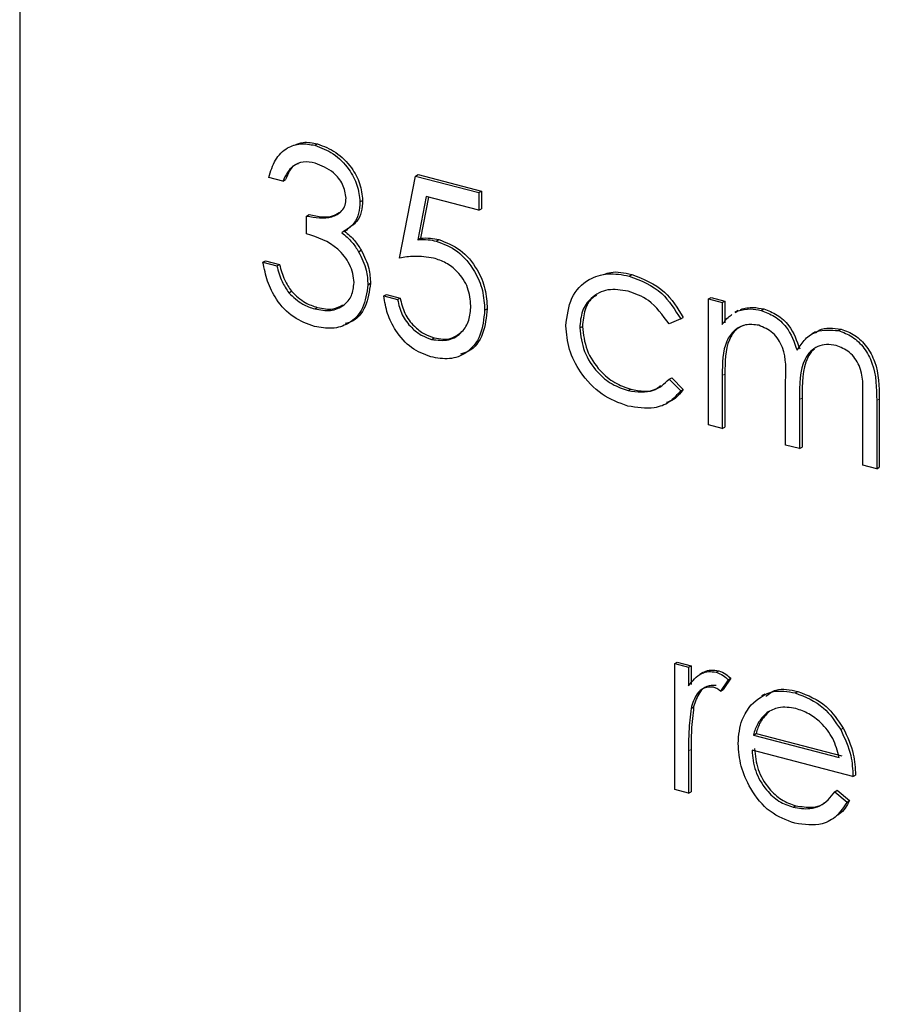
# Model space of a CAD drawing. Header units: millimetres. Extents: x 0 to 2100, y 0 to 1485.
# Tile 29 of 39: x 1691.47 to 1700.68, y 1161.08 to 1171.62. Entities that reach past the tile are written whole.
import ezdxf

# ---------------------------------------------------------------- set-up
doc = ezdxf.new("R2010")
doc.units = ezdxf.units.MM
doc.header["$LTSCALE"] = 5

msp = doc.modelspace()

# ---------------------------------------------------------------- linework, layer by layer
at = {"color": 7, "linetype": 'Continuous', "lineweight": 25}
for p, q in [((1691.475, 1196.667), (1691.474, 1151.426)), ((1694.636, 1170.278), (1694.664, 1170.293)), ((1695.543, 1169.07), (1695.713, 1169.949)), ((1695.713, 1169.949), (1695.741, 1169.965)), ((1695.713, 1169.949), (1696.392, 1169.772)), ((1695.741, 1169.965), (1696.42, 1169.788)), ((1694.292, 1169.894), (1694.144, 1169.933)), ((1694.292, 1169.894), (1694.32, 1169.91)), ((1695.829, 1169.729), (1695.74, 1169.267)), ((1696.392, 1169.583), (1695.829, 1169.729)), ((1696.392, 1169.772), (1696.42, 1169.788)), ((1696.392, 1169.772), (1696.392, 1169.583)), ((1696.42, 1169.788), (1696.42, 1169.598)), ((1695.119, 1169.672), (1695.147, 1169.688)), ((1695.853, 1169.723), (1695.768, 1169.283)), ((1694.547, 1169.52), (1694.575, 1169.536)), ((1694.547, 1169.33), (1694.547, 1169.52)), ((1696.392, 1169.583), (1696.42, 1169.598)), ((1694.955, 1169.357), (1694.99, 1169.377)), ((1695.74, 1169.267), (1695.768, 1169.283)), ((1695.935, 1169.252), (1695.963, 1169.268)), ((1695.105, 1169.138), (1695.133, 1169.154)), ((1694.08, 1169.026), (1694.108, 1169.042)), ((1694.08, 1169.026), (1694.228, 1168.987)), ((1694.108, 1169.042), (1694.257, 1169.003)), ((1694.228, 1168.987), (1694.257, 1169.003)), ((1698.002, 1168.878), (1698.03, 1168.894)), ((1695.204, 1168.784), (1695.232, 1168.8)), ((1694.358, 1168.698), (1694.386, 1168.714)), ((1695.374, 1168.665), (1695.402, 1168.68)), ((1695.402, 1168.68), (1695.55, 1168.642)), ((1695.374, 1168.665), (1695.522, 1168.626)), ((1695.522, 1168.626), (1695.55, 1168.642)), ((1698.852, 1168.633), (1698.88, 1168.649)), ((1698.852, 1168.633), (1699, 1168.594)), ((1698.852, 1167.283), (1698.852, 1168.633)), ((1698.88, 1168.649), (1699.029, 1168.61)), ((1699, 1168.594), (1699.029, 1168.61)), ((1699, 1168.594), (1699, 1168.359)), ((1699.029, 1168.61), (1699.029, 1168.375)), ((1694.634, 1168.526), (1694.662, 1168.542)), ((1696.455, 1168.512), (1696.483, 1168.528)), ((1699.169, 1168.507), (1699.134, 1168.487)), ((1699.139, 1168.487), (1699.168, 1168.505)), ((1699.417, 1168.509), (1699.445, 1168.525)), ((1698.555, 1168.418), (1698.431, 1168.364)), ((1698.555, 1168.418), (1698.583, 1168.433)), ((1697.473, 1168.322), (1697.502, 1168.337)), ((1699.999, 1168.279), (1699.964, 1168.259)), ((1700.245, 1168.293), (1700.274, 1168.309)), ((1695.887, 1168.199), (1695.915, 1168.215)), ((1699.029, 1167.828), (1699.029, 1167.26)), ((1698.431, 1167.772), (1698.459, 1167.788)), ((1698.431, 1167.772), (1698.555, 1167.649)), ((1698.459, 1167.788), (1698.583, 1167.664)), ((1699, 1167.812), (1699, 1167.245)), ((1699.679, 1167.067), (1699.679, 1167.754)), ((1697.992, 1167.65), (1698.02, 1167.666)), ((1698.555, 1167.649), (1698.583, 1167.664)), ((1699.828, 1167.554), (1699.828, 1167.029)), ((1699.856, 1167.569), (1699.856, 1167.045)), ((1700.506, 1166.852), (1700.506, 1167.583)), ((1700.655, 1167.544), (1700.655, 1166.813)), ((1700.683, 1167.56), (1700.683, 1166.829)), ((1699, 1167.245), (1698.852, 1167.283)), ((1699, 1167.245), (1699.029, 1167.26)), ((1699.828, 1167.029), (1699.679, 1167.067)), ((1699.828, 1167.029), (1699.856, 1167.045)), ((1700.655, 1166.813), (1700.506, 1166.852)), ((1700.655, 1166.813), (1700.683, 1166.829)), ((1698.491, 1164.726), (1698.519, 1164.742)), ((1698.491, 1164.726), (1698.64, 1164.687)), ((1698.491, 1163.377), (1698.491, 1164.726)), ((1698.519, 1164.742), (1698.668, 1164.703)), ((1698.64, 1164.687), (1698.668, 1164.703)), ((1698.64, 1164.687), (1698.64, 1164.489)), ((1698.668, 1164.703), (1698.668, 1164.504)), ((1698.794, 1164.631), (1698.759, 1164.611)), ((1698.935, 1164.634), (1698.963, 1164.65)), ((1699.092, 1164.57), (1699.011, 1164.448)), ((1699.064, 1164.554), (1699.092, 1164.57)), ((1699.064, 1164.554), (1698.982, 1164.432)), ((1698.982, 1164.432), (1699.011, 1164.448)), ((1699.457, 1164.4), (1699.422, 1164.38)), ((1699.782, 1164.413), (1699.81, 1164.429)), ((1698.666, 1164.247), (1698.694, 1164.263)), ((1699.478, 1164.2), (1699.506, 1164.216)), ((1700.269, 1164.02), (1700.297, 1164.036)), ((1699.334, 1163.961), (1699.362, 1163.977)), ((1699.334, 1163.961), (1700.252, 1163.722)), ((1699.362, 1163.977), (1700.28, 1163.738)), ((1698.64, 1163.791), (1698.64, 1163.338)), ((1698.668, 1163.807), (1698.668, 1163.354)), ((1700.4, 1163.518), (1699.319, 1163.8)), ((1700.4, 1163.518), (1700.428, 1163.533)), ((1698.64, 1163.338), (1698.491, 1163.377)), ((1698.64, 1163.338), (1698.668, 1163.354)), ((1700.205, 1163.355), (1700.233, 1163.371)), ((1700.205, 1163.355), (1700.337, 1163.244)), ((1700.233, 1163.371), (1700.365, 1163.26)), ((1699.76, 1163.188), (1699.788, 1163.203)), ((1700.337, 1163.244), (1700.365, 1163.26))]:
    msp.add_line(p, q, dxfattribs=at)
at = {"color": 8, "linetype": 'Continuous', "lineweight": 18}
for p, q in [((1699, 1167.812), (1699.029, 1167.828)), ((1699.828, 1167.554), (1699.856, 1167.569)), ((1700.655, 1167.544), (1700.683, 1167.56)), ((1698.64, 1163.791), (1698.668, 1163.807))]:
    msp.add_line(p, q, dxfattribs=at)
at = {"color": 7, "linetype": 'Continuous', "lineweight": 25}
for points, knots in [([(1694.144, 1169.933), (1694.163, 1169.999), (1694.201, 1170.131), (1694.327, 1170.254), (1694.48, 1170.305), (1694.584, 1170.287), (1694.636, 1170.278)], [0, 0, 0, 0, 0.2802877, 0.5596797, 0.7797465, 1, 1, 1, 1]), ([(1694.42, 1170.28), (1694.449, 1170.292), (1694.524, 1170.322), (1694.612, 1170.304), (1694.664, 1170.293)], [0, 0, 0, 0, 0.39724, 1, 1, 1, 1]), ([(1694.636, 1170.278), (1694.703, 1170.252), (1694.837, 1170.201), (1694.997, 1170.041), (1695.099, 1169.853), (1695.112, 1169.732), (1695.119, 1169.672)], [0, 0, 0, 0, 0.280085, 0.559868, 0.780099, 1, 1, 1, 1]), ([(1694.664, 1170.293), (1694.731, 1170.268), (1694.865, 1170.217), (1695.025, 1170.056), (1695.127, 1169.869), (1695.141, 1169.748), (1695.147, 1169.688)], [0, 0, 0, 0, 0.280085, 0.559868, 0.780099, 1, 1, 1, 1]), ([(1694.638, 1170.088), (1694.595, 1170.095), (1694.509, 1170.11), (1694.372, 1170.053), (1694.323, 1169.954), (1694.292, 1169.894)], [0, 0, 0, 0, 0.280636, 0.560364, 1, 1, 1, 1]), ([(1694.459, 1170.081), (1694.449, 1170.078), (1694.38, 1170.053), (1694.348, 1169.976), (1694.32, 1169.91)], [0, 0, 0, 0, 0.146468, 1, 1, 1, 1]), ([(1694.971, 1169.711), (1694.962, 1169.762), (1694.946, 1169.863), (1694.819, 1170.016), (1694.707, 1170.06), (1694.638, 1170.088)], [0, 0, 0, 0, 0.278859, 0.560074, 1, 1, 1, 1]), ([(1694.547, 1169.52), (1694.64, 1169.505), (1694.78, 1169.483), (1694.917, 1169.555), (1694.964, 1169.635), (1694.969, 1169.686), (1694.971, 1169.711)], [0, 0, 0, 0, 0.4994185, 0.749016, 0.8745437, 1, 1, 1, 1]), ([(1695.119, 1169.672), (1695.117, 1169.63), (1695.111, 1169.546), (1695.052, 1169.42), (1694.974, 1169.372), (1694.926, 1169.342)], [0, 0, 0, 0, 0.280508, 0.560792, 1, 1, 1, 1]), ([(1695.147, 1169.688), (1695.145, 1169.646), (1695.139, 1169.562), (1695.086, 1169.447), (1695.019, 1169.404), (1694.982, 1169.381)], [0, 0, 0, 0, 0.310276, 0.620305, 1, 1, 1, 1]), ([(1694.575, 1169.536), (1694.672, 1169.515), (1694.793, 1169.489), (1694.882, 1169.549), (1694.899, 1169.561)], [0, 0, 0, 0, 0.800915, 1, 1, 1, 1]), ([(1695.056, 1168.807), (1695.053, 1168.84), (1695.048, 1168.905), (1694.997, 1169.035), (1694.843, 1169.234), (1694.665, 1169.292), (1694.547, 1169.33)], [0, 0, 0, 0, 0.125587, 0.251191, 0.500605, 1, 1, 1, 1]), ([(1694.926, 1169.342), (1694.965, 1169.31), (1695.033, 1169.252), (1695.083, 1169.173), (1695.105, 1169.138)], [0, 0, 0, 0, 0.559795, 1, 1, 1, 1]), ([(1694.954, 1169.358), (1694.993, 1169.326), (1695.061, 1169.268), (1695.111, 1169.189), (1695.133, 1169.154)], [0, 0, 0, 0, 0.559795, 1, 1, 1, 1]), ([(1695.74, 1169.267), (1695.776, 1169.269), (1695.84, 1169.272), (1695.906, 1169.258), (1695.935, 1169.252)], [0, 0, 0, 0, 0.5600642, 1, 1, 1, 1]), ([(1695.768, 1169.283), (1695.804, 1169.285), (1695.868, 1169.288), (1695.934, 1169.274), (1695.963, 1169.268)], [0, 0, 0, 0, 0.5600642, 1, 1, 1, 1]), ([(1695.935, 1169.252), (1696.014, 1169.222), (1696.172, 1169.162), (1696.346, 1168.95), (1696.443, 1168.723), (1696.451, 1168.582), (1696.455, 1168.512)], [0, 0, 0, 0, 0.279688, 0.559025, 0.779292, 1, 1, 1, 1]), ([(1695.963, 1169.268), (1696.042, 1169.238), (1696.2, 1169.178), (1696.374, 1168.966), (1696.471, 1168.739), (1696.479, 1168.598), (1696.483, 1168.528)], [0, 0, 0, 0, 0.279688, 0.559025, 0.779292, 1, 1, 1, 1]), ([(1695.105, 1169.138), (1695.137, 1169.073), (1695.194, 1168.957), (1695.201, 1168.837), (1695.204, 1168.784)], [0, 0, 0, 0, 0.559419, 1, 1, 1, 1]), ([(1695.133, 1169.154), (1695.165, 1169.089), (1695.222, 1168.973), (1695.229, 1168.853), (1695.232, 1168.8)], [0, 0, 0, 0, 0.559419, 1, 1, 1, 1]), ([(1694.632, 1168.337), (1694.556, 1168.365), (1694.404, 1168.419), (1694.225, 1168.608), (1694.121, 1168.821), (1694.094, 1168.958), (1694.08, 1169.026)], [0, 0, 0, 0, 0.279886, 0.558979, 0.779263, 1, 1, 1, 1]), ([(1694.257, 1169.003), (1694.272, 1168.945), (1694.299, 1168.843), (1694.359, 1168.753), (1694.386, 1168.714)], [0, 0, 0, 0, 0.560694, 1, 1, 1, 1]), ([(1695.908, 1169.07), (1695.838, 1169.08), (1695.713, 1169.098), (1695.595, 1169.079), (1695.543, 1169.07)], [0, 0, 0, 0, 0.559416, 1, 1, 1, 1]), ([(1696.307, 1168.558), (1696.301, 1168.623), (1696.289, 1168.754), (1696.177, 1168.922), (1696.042, 1169.026), (1695.953, 1169.055), (1695.908, 1169.07)], [0, 0, 0, 0, 0.279539, 0.558617, 0.779047, 1, 1, 1, 1]), ([(1694.228, 1168.987), (1694.244, 1168.93), (1694.271, 1168.827), (1694.331, 1168.737), (1694.358, 1168.698)], [0, 0, 0, 0, 0.560694, 1, 1, 1, 1]), ([(1697.325, 1168.345), (1697.338, 1168.45), (1697.364, 1168.659), (1697.549, 1168.847), (1697.773, 1168.918), (1697.925, 1168.892), (1698.002, 1168.878)], [0, 0, 0, 0, 0.279381, 0.558782, 0.779281, 1, 1, 1, 1]), ([(1697.732, 1168.895), (1697.756, 1168.903), (1697.847, 1168.936), (1697.952, 1168.912), (1698.03, 1168.894)], [0, 0, 0, 0, 0.26403, 1, 1, 1, 1]), ([(1698.03, 1168.894), (1698.155, 1168.846), (1698.378, 1168.761), (1698.521, 1168.533), (1698.583, 1168.433)], [0, 0, 0, 0, 0.560655, 1, 1, 1, 1]), ([(1695.204, 1168.784), (1695.192, 1168.696), (1695.168, 1168.521), (1695.013, 1168.363), (1694.824, 1168.304), (1694.696, 1168.326), (1694.632, 1168.337)], [0, 0, 0, 0, 0.279304, 0.558838, 0.779277, 1, 1, 1, 1]), ([(1694.634, 1168.526), (1694.692, 1168.515), (1694.806, 1168.494), (1694.945, 1168.554), (1695.039, 1168.661), (1695.05, 1168.758), (1695.056, 1168.807)], [0, 0, 0, 0, 0.280599, 0.560151, 0.780303, 1, 1, 1, 1]), ([(1695.232, 1168.8), (1695.22, 1168.714), (1695.195, 1168.541), (1695.075, 1168.397), (1694.982, 1168.373), (1694.962, 1168.368)], [0, 0, 0, 0, 0.4411534, 0.8826705, 1, 1, 1, 1]), ([(1698.002, 1168.878), (1698.127, 1168.83), (1698.35, 1168.745), (1698.492, 1168.517), (1698.555, 1168.418)], [0, 0, 0, 0, 0.560655, 1, 1, 1, 1]), ([(1694.358, 1168.698), (1694.406, 1168.653), (1694.491, 1168.571), (1694.59, 1168.54), (1694.634, 1168.526)], [0, 0, 0, 0, 0.558748, 1, 1, 1, 1]), ([(1694.386, 1168.714), (1694.434, 1168.668), (1694.519, 1168.587), (1694.618, 1168.556), (1694.662, 1168.542)], [0, 0, 0, 0, 0.558748, 1, 1, 1, 1]), ([(1697.991, 1168.715), (1697.917, 1168.727), (1697.77, 1168.751), (1697.599, 1168.659), (1697.49, 1168.51), (1697.479, 1168.384), (1697.473, 1168.322)], [0, 0, 0, 0, 0.2801364, 0.5597687, 0.7798902, 1, 1, 1, 1]), ([(1698.431, 1168.364), (1698.362, 1168.459), (1698.239, 1168.629), (1698.067, 1168.689), (1697.991, 1168.715)], [0, 0, 0, 0, 0.558451, 1, 1, 1, 1]), ([(1694.662, 1168.542), (1694.721, 1168.529), (1694.821, 1168.508), (1694.902, 1168.551), (1694.935, 1168.569)], [0, 0, 0, 0, 0.582608, 1, 1, 1, 1]), ([(1695.878, 1168.012), (1695.807, 1168.039), (1695.666, 1168.092), (1695.505, 1168.275), (1695.406, 1168.473), (1695.385, 1168.601), (1695.374, 1168.665)], [0, 0, 0, 0, 0.279625, 0.559019, 0.77938, 1, 1, 1, 1]), ([(1695.522, 1168.626), (1695.535, 1168.57), (1695.561, 1168.46), (1695.662, 1168.328), (1695.774, 1168.239), (1695.849, 1168.213), (1695.887, 1168.199)], [0, 0, 0, 0, 0.2800502, 0.5591657, 0.7795831, 1, 1, 1, 1]), ([(1695.55, 1168.642), (1695.563, 1168.586), (1695.589, 1168.475), (1695.69, 1168.343), (1695.802, 1168.255), (1695.877, 1168.228), (1695.915, 1168.215)], [0, 0, 0, 0, 0.2800502, 0.5591657, 0.7795831, 1, 1, 1, 1]), ([(1697.653, 1168.668), (1697.643, 1168.663), (1697.586, 1168.637), (1697.521, 1168.522), (1697.508, 1168.399), (1697.502, 1168.337)], [0, 0, 0, 0, 0.089706, 0.544865, 1, 1, 1, 1]), ([(1696.455, 1168.512), (1696.446, 1168.419), (1696.426, 1168.232), (1696.278, 1168.049), (1696.081, 1167.976), (1695.946, 1168), (1695.878, 1168.012)], [0, 0, 0, 0, 0.279864, 0.559271, 0.779424, 1, 1, 1, 1]), ([(1695.887, 1168.199), (1695.949, 1168.191), (1696.073, 1168.175), (1696.211, 1168.265), (1696.295, 1168.398), (1696.303, 1168.504), (1696.307, 1168.558)], [0, 0, 0, 0, 0.279617, 0.5593571, 0.7795592, 1, 1, 1, 1]), ([(1696.483, 1168.528), (1696.473, 1168.436), (1696.453, 1168.252), (1696.332, 1168.079), (1696.225, 1168.049), (1696.195, 1168.041)], [0, 0, 0, 0, 0.419131, 0.837577, 1, 1, 1, 1]), ([(1699, 1168.359), (1699.026, 1168.394), (1699.056, 1168.435), (1699.098, 1168.46), (1699.103, 1168.464)], [0, 0, 0, 0, 0.858505, 1, 1, 1, 1]), ([(1699.168, 1168.505), (1699.213, 1168.516), (1699.292, 1168.534), (1699.379, 1168.517), (1699.417, 1168.509)], [0, 0, 0, 0, 0.559743, 1, 1, 1, 1]), ([(1699.196, 1168.521), (1699.241, 1168.532), (1699.321, 1168.55), (1699.407, 1168.532), (1699.445, 1168.525)], [0, 0, 0, 0, 0.559743, 1, 1, 1, 1]), ([(1699.417, 1168.509), (1699.466, 1168.491), (1699.562, 1168.454), (1699.72, 1168.314), (1699.771, 1168.17), (1699.802, 1168.083)], [0, 0, 0, 0, 0.280809, 0.561507, 1, 1, 1, 1]), ([(1699.445, 1168.525), (1699.494, 1168.507), (1699.59, 1168.47), (1699.748, 1168.33), (1699.799, 1168.186), (1699.83, 1168.098)], [0, 0, 0, 0, 0.280809, 0.561507, 1, 1, 1, 1]), ([(1699.391, 1168.35), (1699.343, 1168.356), (1699.245, 1168.367), (1699.123, 1168.301), (1699.003, 1168.131), (1699.002, 1167.944), (1699, 1167.812)], [0, 0, 0, 0, 0.186544, 0.37335, 0.56013, 1, 1, 1, 1]), ([(1699.252, 1168.356), (1699.219, 1168.343), (1699.143, 1168.314), (1699.033, 1168.143), (1699.03, 1167.958), (1699.029, 1167.828)], [0, 0, 0, 0, 0.19026, 0.431612, 1, 1, 1, 1]), ([(1695.915, 1168.215), (1695.978, 1168.205), (1696.086, 1168.187), (1696.165, 1168.248), (1696.198, 1168.273)], [0, 0, 0, 0, 0.585375, 1, 1, 1, 1]), ([(1697.989, 1167.485), (1697.894, 1167.519), (1697.705, 1167.588), (1697.485, 1167.824), (1697.347, 1168.09), (1697.332, 1168.26), (1697.325, 1168.345)], [0, 0, 0, 0, 0.280077, 0.559647, 0.779819, 1, 1, 1, 1]), ([(1697.473, 1168.322), (1697.484, 1168.237), (1697.505, 1168.067), (1697.646, 1167.851), (1697.818, 1167.71), (1697.934, 1167.67), (1697.992, 1167.65)], [0, 0, 0, 0, 0.2793324, 0.5587781, 0.7792668, 1, 1, 1, 1]), ([(1697.502, 1168.337), (1697.512, 1168.253), (1697.533, 1168.083), (1697.675, 1167.867), (1697.846, 1167.726), (1697.962, 1167.686), (1698.02, 1167.666)], [0, 0, 0, 0, 0.2793324, 0.5587781, 0.7792668, 1, 1, 1, 1]), ([(1699.679, 1167.754), (1699.684, 1167.874), (1699.689, 1168.024), (1699.606, 1168.198), (1699.524, 1168.296), (1699.444, 1168.328), (1699.391, 1168.35)], [0, 0, 0, 0, 0.500537, 0.625897, 0.751368, 1, 1, 1, 1]), ([(1699.802, 1168.083), (1699.83, 1168.125), (1699.884, 1168.209), (1700.03, 1168.31), (1700.164, 1168.299), (1700.245, 1168.293)], [0, 0, 0, 0, 0.2812634, 0.5620938, 1, 1, 1, 1]), ([(1699.999, 1168.271), (1700.012, 1168.28), (1700.087, 1168.334), (1700.189, 1168.32), (1700.274, 1168.309)], [0, 0, 0, 0, 0.176303, 1, 1, 1, 1]), ([(1700.245, 1168.293), (1700.296, 1168.274), (1700.396, 1168.238), (1700.526, 1168.11), (1700.651, 1167.872), (1700.653, 1167.679), (1700.655, 1167.544)], [0, 0, 0, 0, 0.186885, 0.373579, 0.560268, 1, 1, 1, 1]), ([(1700.274, 1168.309), (1700.324, 1168.29), (1700.424, 1168.254), (1700.554, 1168.126), (1700.679, 1167.887), (1700.681, 1167.695), (1700.683, 1167.56)], [0, 0, 0, 0, 0.186885, 0.373579, 0.560268, 1, 1, 1, 1]), ([(1700.22, 1168.134), (1700.185, 1168.14), (1700.116, 1168.152), (1700.022, 1168.126), (1699.942, 1168.073), (1699.825, 1167.91), (1699.827, 1167.712), (1699.828, 1167.554)], [0, 0, 0, 0, 0.125317, 0.250662, 0.376086, 0.501515, 1, 1, 1, 1]), ([(1699.989, 1168.095), (1699.984, 1168.091), (1699.952, 1168.071), (1699.858, 1167.92), (1699.857, 1167.725), (1699.856, 1167.569)], [0, 0, 0, 0, 0.037539, 0.231027, 1, 1, 1, 1]), ([(1700.506, 1167.583), (1700.51, 1167.697), (1700.514, 1167.84), (1700.425, 1167.998), (1700.344, 1168.086), (1700.269, 1168.115), (1700.22, 1168.134)], [0, 0, 0, 0, 0.4994454, 0.6249333, 0.750561, 1, 1, 1, 1]), ([(1697.992, 1167.65), (1698.088, 1167.638), (1698.26, 1167.616), (1698.379, 1167.724), (1698.431, 1167.772)], [0, 0, 0, 0, 0.558788, 1, 1, 1, 1]), ([(1698.555, 1167.649), (1698.517, 1167.605), (1698.44, 1167.517), (1698.244, 1167.444), (1698.086, 1167.469), (1697.989, 1167.485)], [0, 0, 0, 0, 0.2801965, 0.5605882, 1, 1, 1, 1]), ([(1698.02, 1167.666), (1698.119, 1167.648), (1698.24, 1167.625), (1698.324, 1167.692), (1698.34, 1167.704)], [0, 0, 0, 0, 0.814137, 1, 1, 1, 1]), ([(1698.583, 1167.664), (1698.546, 1167.617), (1698.496, 1167.553), (1698.422, 1167.529), (1698.402, 1167.523)], [0, 0, 0, 0, 0.732799, 1, 1, 1, 1]), ([(1698.64, 1164.489), (1698.681, 1164.541), (1698.739, 1164.614), (1698.853, 1164.647), (1698.907, 1164.638), (1698.935, 1164.634)], [0, 0, 0, 0, 0.5587877, 0.7794811, 1, 1, 1, 1]), ([(1698.794, 1164.624), (1698.799, 1164.629), (1698.821, 1164.652), (1698.882, 1164.661), (1698.936, 1164.653), (1698.963, 1164.65)], [0, 0, 0, 0, 0.1115098, 0.5559306, 1, 1, 1, 1]), ([(1698.935, 1164.634), (1698.96, 1164.624), (1699.006, 1164.606), (1699.046, 1164.57), (1699.064, 1164.554)], [0, 0, 0, 0, 0.559243, 1, 1, 1, 1]), ([(1698.963, 1164.65), (1698.989, 1164.64), (1699.034, 1164.622), (1699.074, 1164.586), (1699.092, 1164.57)], [0, 0, 0, 0, 0.559243, 1, 1, 1, 1]), ([(1698.907, 1164.476), (1698.872, 1164.476), (1698.801, 1164.477), (1698.711, 1164.392), (1698.683, 1164.302), (1698.666, 1164.247)], [0, 0, 0, 0, 0.278336, 0.558768, 1, 1, 1, 1]), ([(1698.935, 1164.491), (1698.9, 1164.492), (1698.83, 1164.493), (1698.74, 1164.408), (1698.712, 1164.318), (1698.694, 1164.263)], [0, 0, 0, 0, 0.278336, 0.558768, 1, 1, 1, 1]), ([(1698.982, 1164.432), (1698.969, 1164.442), (1698.945, 1164.461), (1698.918, 1164.471), (1698.907, 1164.476)], [0, 0, 0, 0, 0.560396, 1, 1, 1, 1]), ([(1699.466, 1164.377), (1699.501, 1164.403), (1699.596, 1164.475), (1699.727, 1164.447), (1699.81, 1164.429)], [0, 0, 0, 0, 0.369312, 1, 1, 1, 1]), ([(1699.309, 1164.285), (1699.383, 1164.347), (1699.516, 1164.458), (1699.701, 1164.427), (1699.782, 1164.413)], [0, 0, 0, 0, 0.558577, 1, 1, 1, 1]), ([(1699.782, 1164.413), (1699.889, 1164.371), (1700.082, 1164.296), (1700.211, 1164.105), (1700.269, 1164.02)], [0, 0, 0, 0, 0.5589188, 1, 1, 1, 1]), ([(1699.81, 1164.429), (1699.917, 1164.387), (1700.11, 1164.312), (1700.239, 1164.12), (1700.297, 1164.036)], [0, 0, 0, 0, 0.5589188, 1, 1, 1, 1]), ([(1698.666, 1164.247), (1698.657, 1164.164), (1698.639, 1164.015), (1698.64, 1163.86), (1698.64, 1163.791)], [0, 0, 0, 0, 0.559636, 1, 1, 1, 1]), ([(1698.694, 1164.263), (1698.685, 1164.18), (1698.667, 1164.031), (1698.668, 1163.875), (1698.668, 1163.807)], [0, 0, 0, 0, 0.559636, 1, 1, 1, 1]), ([(1699.17, 1163.87), (1699.177, 1163.96), (1699.191, 1164.121), (1699.273, 1164.234), (1699.309, 1164.285)], [0, 0, 0, 0, 0.559427, 1, 1, 1, 1]), ([(1699.789, 1164.245), (1699.725, 1164.256), (1699.611, 1164.274), (1699.518, 1164.223), (1699.478, 1164.2)], [0, 0, 0, 0, 0.5594582, 1, 1, 1, 1]), ([(1700.252, 1163.722), (1700.234, 1163.791), (1700.197, 1163.928), (1700.07, 1164.089), (1699.93, 1164.196), (1699.836, 1164.229), (1699.789, 1164.245)], [0, 0, 0, 0, 0.280138, 0.559194, 0.779598, 1, 1, 1, 1]), ([(1699.478, 1164.2), (1699.442, 1164.164), (1699.377, 1164.099), (1699.347, 1164.004), (1699.334, 1163.961)], [0, 0, 0, 0, 0.558795, 1, 1, 1, 1]), ([(1699.506, 1164.216), (1699.47, 1164.18), (1699.405, 1164.115), (1699.375, 1164.019), (1699.362, 1163.977)], [0, 0, 0, 0, 0.558795, 1, 1, 1, 1]), ([(1700.297, 1164.036), (1700.34, 1163.944), (1700.417, 1163.778), (1700.425, 1163.608), (1700.428, 1163.533)], [0, 0, 0, 0, 0.558897, 1, 1, 1, 1]), ([(1700.269, 1164.02), (1700.312, 1163.928), (1700.389, 1163.762), (1700.397, 1163.592), (1700.4, 1163.518)], [0, 0, 0, 0, 0.558897, 1, 1, 1, 1]), ([(1699.778, 1163.017), (1699.686, 1163.05), (1699.503, 1163.117), (1699.305, 1163.365), (1699.19, 1163.626), (1699.177, 1163.789), (1699.17, 1163.87)], [0, 0, 0, 0, 0.279885, 0.558859, 0.779462, 1, 1, 1, 1]), ([(1699.319, 1163.8), (1699.326, 1163.725), (1699.341, 1163.575), (1699.458, 1163.379), (1699.605, 1163.242), (1699.708, 1163.206), (1699.76, 1163.188)], [0, 0, 0, 0, 0.279963, 0.559359, 0.779526, 1, 1, 1, 1]), ([(1699.347, 1163.816), (1699.354, 1163.741), (1699.369, 1163.591), (1699.486, 1163.395), (1699.633, 1163.258), (1699.736, 1163.222), (1699.788, 1163.203)], [0, 0, 0, 0, 0.279963, 0.559359, 0.779526, 1, 1, 1, 1]), ([(1699.76, 1163.188), (1699.82, 1163.178), (1699.921, 1163.163), (1700.049, 1163.198), (1700.137, 1163.264), (1700.182, 1163.325), (1700.205, 1163.355)], [0, 0, 0, 0, 0.339465, 0.559626, 0.779498, 1, 1, 1, 1]), ([(1700.337, 1163.244), (1700.303, 1163.191), (1700.235, 1163.087), (1700.045, 1162.98), (1699.879, 1163.003), (1699.778, 1163.017)], [0, 0, 0, 0, 0.280919, 0.561407, 1, 1, 1, 1]), ([(1699.788, 1163.203), (1699.848, 1163.195), (1699.947, 1163.181), (1700.051, 1163.202), (1700.087, 1163.229), (1700.093, 1163.234)], [0, 0, 0, 0, 0.558977, 0.921502, 1, 1, 1, 1]), ([(1700.365, 1163.26), (1700.334, 1163.203), (1700.296, 1163.134), (1700.231, 1163.101), (1700.219, 1163.095)], [0, 0, 0, 0, 0.818351, 1, 1, 1, 1])]:
    msp.add_open_spline(points, degree=3, knots=knots, dxfattribs=at)

doc.saveas('drawing.dxf')
